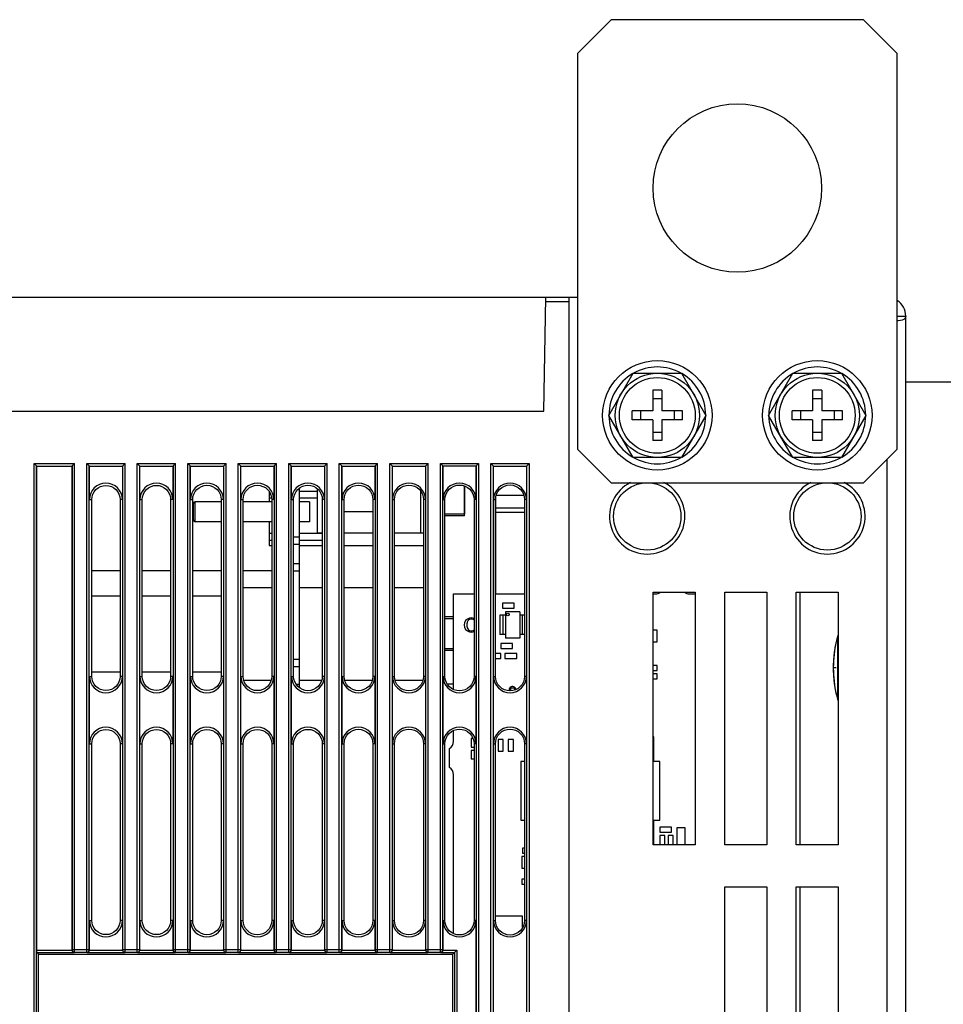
# Model space of a CAD drawing. Extents: x 28 to 410, y 33 to 287.
# Tile 36 of 63: x 170 to 197, y 222 to 251. Entities that reach past the tile are written whole.
import ezdxf

# ---------------------------------------------------------------- set-up
doc = ezdxf.new("R2010")
doc.units = 0
doc.header["$LTSCALE"] = 23.1
doc.linetypes.add('HIDDEN', pattern=[0.2, 0.1, -0.1])
doc.layers.get('0').update_dxf_attribs({"linetype": 'CONTINUOUS'})
for name, color, linetype in [('ALL_AXIS', 7, 'CONTINUOUS'), ('ALL_CURVE', 7, 'CONTINUOUS'), ('ALL_FEATURES', 7, 'CONTINUOUS'), ('DEFAULT_2', 8, 'HIDDEN')]:
    doc.layers.add(name, color=color, linetype=linetype)

msp = doc.modelspace()

# ---------------------------------------------------------------- linework, layer by layer
at = {"color": 7, "linetype": 'CONTINUOUS'}
for p, q in [((182.771, 236.599), (182.771, 237.489)), ((183.896, 234.011), (183.896, 233.861)), ((184.246, 234.011), (183.896, 234.011)), ((184.246, 233.861), (184.246, 234.011)), ((183.896, 233.861), (184.246, 233.861)), ((188.496, 233.211), (188.371, 233.211)), ((188.496, 232.861), (188.496, 233.211)), ((183.846, 232.811), (183.846, 232.661)), ((184.196, 232.811), (183.846, 232.811)), ((184.196, 232.661), (184.196, 232.811)), ((188.371, 232.861), (188.496, 232.861)), ((183.846, 232.511), (183.689, 232.511)), ((183.846, 232.661), (184.196, 232.661)), ((183.846, 232.361), (183.846, 232.511)), ((183.971, 232.511), (183.971, 232.361)), ((184.321, 232.511), (183.971, 232.511)), ((184.321, 232.361), (184.321, 232.511)), ((183.689, 232.361), (183.846, 232.361)), ((183.971, 232.361), (184.321, 232.361)), ((188.496, 232.161), (188.371, 232.161)), ((188.371, 232.011), (188.496, 232.011)), ((188.496, 231.911), (188.371, 231.911)), ((188.496, 232.011), (188.496, 232.161)), ((188.496, 231.761), (188.496, 231.911)), ((188.371, 231.761), (188.496, 231.761)), ((182.971, 229.986), (182.971, 229.736)), ((183.024, 229.986), (182.971, 229.986)), ((183.771, 229.961), (183.771, 229.611)), ((183.921, 229.961), (183.771, 229.961)), ((183.921, 229.611), (183.921, 229.961)), ((184.071, 229.961), (184.071, 229.611)), ((184.221, 229.961), (184.071, 229.961)), ((184.221, 229.611), (184.221, 229.961)), ((188.396, 230.036), (188.371, 230.036)), ((188.396, 229.303), (188.396, 230.036)), ((182.971, 229.736), (183.052, 229.736)), ((182.971, 229.636), (182.971, 229.386)), ((183.052, 229.636), (182.971, 229.636)), ((183.771, 229.611), (183.921, 229.611)), ((184.071, 229.611), (184.221, 229.611)), ((182.971, 229.386), (183.052, 229.386)), ((184.442, 229.303), (184.442, 227.569)), ((184.554, 229.303), (184.442, 229.303)), ((188.575, 229.303), (188.396, 229.303)), ((188.575, 227.569), (188.575, 229.303)), ((184.442, 227.569), (184.554, 227.569)), ((188.396, 226.836), (188.396, 227.569)), ((188.396, 227.569), (188.575, 227.569)), ((188.571, 227.361), (188.571, 227.211)), ((188.921, 227.361), (188.571, 227.361)), ((188.571, 227.211), (188.921, 227.211)), ((188.921, 227.211), (188.921, 227.361)), ((189.071, 227.336), (189.071, 226.836)), ((189.321, 227.336), (189.071, 227.336)), ((189.321, 226.836), (189.321, 227.336)), ((188.571, 227.111), (188.571, 226.836)), ((188.721, 227.111), (188.571, 227.111)), ((188.721, 226.836), (188.721, 227.111)), ((188.821, 227.111), (188.821, 226.836)), ((188.971, 227.111), (188.821, 227.111)), ((188.971, 226.836), (188.971, 227.111)), ((184.496, 226.736), (184.496, 226.586)), ((184.554, 226.736), (184.496, 226.736)), ((184.471, 226.486), (184.471, 226.136)), ((184.554, 226.486), (184.471, 226.486)), ((184.496, 226.586), (184.554, 226.586)), ((184.471, 226.136), (184.554, 226.136)), ((184.471, 225.811), (184.471, 225.661)), ((184.554, 225.811), (184.471, 225.811)), ((184.471, 225.661), (184.554, 225.661)), ((184.496, 224.711), (183.689, 224.711)), ((184.496, 224.373), (184.496, 224.711))]:
    msp.add_line(p, q, dxfattribs=at)
at = {"layer": 'ALL_AXIS', "color": 7, "linetype": 'CONTINUOUS'}
for p, q in [((187.052, 239.586), (187.774, 240.836)), ((187.774, 240.836), (189.217, 240.836)), ((189.217, 240.836), (189.939, 239.586)), ((191.802, 239.586), (192.524, 240.836)), ((192.524, 240.836), (193.967, 240.836)), ((193.967, 240.836), (194.689, 239.586)), ((187.774, 238.336), (187.052, 239.586)), ((189.939, 239.586), (189.217, 238.336)), ((192.524, 238.336), (191.802, 239.586)), ((194.689, 239.586), (193.967, 238.336)), ((189.217, 238.336), (187.774, 238.336)), ((193.967, 238.336), (192.524, 238.336)), ((177.871, 231.493), (177.871, 237.429)), ((182.771, 237.489), (182.771, 236.655)), ((178.396, 237.324), (177.871, 237.324)), ((177.042, 237.124), (176.971, 237.124)), ((178.396, 237.124), (177.871, 237.124)), ((178.171, 237.019), (177.871, 237.019)), ((178.171, 237.019), (178.171, 236.429)), ((182.771, 236.655), (182.19, 236.655)), ((178.171, 236.429), (177.871, 236.429)), ((177.046, 236.074), (176.971, 236.074)), ((178.547, 236.074), (177.871, 236.074)), ((177.046, 235.874), (176.971, 235.874)), ((177.695, 235.757), (177.871, 235.757)), ((178.547, 235.874), (177.871, 235.874)), ((177.871, 235.724), (178.547, 235.724)), ((179.194, 235.724), (180.049, 235.724)), ((180.692, 235.724), (181.551, 235.724)), ((177.695, 235.19), (177.871, 235.19)), ((176.197, 234.474), (177.046, 234.474)), ((177.871, 234.474), (178.547, 234.474)), ((179.194, 234.474), (180.049, 234.474)), ((180.692, 234.474), (181.551, 234.474)), ((182.446, 231.444), (182.446, 234.286)), ((182.446, 234.286), (183.052, 234.286)), ((183.689, 234.286), (184.554, 234.286)), ((188.371, 226.836), (188.371, 234.336)), ((188.371, 234.336), (189.621, 234.336)), ((188.371, 234.286), (188.446, 234.286)), ((189.446, 234.286), (189.621, 234.286)), ((189.621, 234.336), (189.621, 226.836)), ((190.496, 226.836), (190.496, 234.336)), ((190.496, 234.336), (191.746, 234.336)), ((191.746, 234.336), (191.746, 226.836)), ((192.621, 226.836), (192.621, 234.336)), ((192.621, 234.336), (193.871, 234.336)), ((193.871, 234.336), (193.871, 226.836)), ((182.446, 233.542), (182.19, 233.542)), ((182.846, 233.311), (182.846, 233.411)), ((182.446, 232.655), (182.19, 232.655)), ((177.695, 232.132), (177.871, 232.132)), ((176.214, 231.724), (177.029, 231.724)), ((177.768, 231.599), (177.871, 231.599)), ((177.871, 231.724), (178.53, 231.724)), ((179.211, 231.724), (180.032, 231.724)), ((180.709, 231.724), (181.534, 231.724)), ((184.133, 231.514), (184.133, 231.405)), ((184.133, 231.499), (184.258, 231.499)), ((184.258, 231.514), (184.258, 231.428)), ((182.446, 229.911), (182.446, 230.229)), ((182.321, 229.128), (182.321, 229.695)), ((182.446, 224.194), (182.446, 228.911)), ((189.621, 226.836), (188.371, 226.836)), ((191.746, 226.836), (190.496, 226.836)), ((193.871, 226.836), (192.621, 226.836))]:
    msp.add_line(p, q, dxfattribs=at)
at = {"layer": 'ALL_AXIS', "color": 9, "linetype": 'CONTINUOUS'}
for p, q in [((177.695, 235.974), (177.871, 235.974)), ((177.695, 234.974), (177.871, 234.974)), ((193.846, 233.013), (193.846, 231.159)), ((177.695, 232.349), (177.871, 232.349))]:
    msp.add_line(p, q, dxfattribs=at)
at = {"layer": 'ALL_AXIS', "color": 7, "linetype": 'CONTINUOUS'}
for centre, radius in [((190.871, 246.336), 2.5), ((188.496, 239.586), 1.625), ((193.246, 239.586), 1.625), ((188.496, 239.586), 1.25), ((193.246, 239.586), 1.25), ((188.196, 236.586), 1), ((193.546, 236.586), 1)]:
    msp.add_circle(centre, radius, dxfattribs=at)
for centre, radius, start, end in [((188.496, 239.586), 1.438, 60.4082, 119.5918), ((193.246, 239.586), 1.438, 60.4082, 119.5918), ((188.496, 239.586), 1.438, 120.4082, 179.5918), ((188.496, 239.586), 1.438, 0.4082, 59.5918), ((193.246, 239.586), 1.438, 120.4082, 179.5918), ((193.246, 239.586), 1.438, 0.4082, 59.5918), ((188.496, 239.586), 1.438, 180.4082, 239.5918), ((188.496, 239.586), 1.438, 300.4082, 359.5918), ((193.246, 239.586), 1.438, 180.4082, 239.5918), ((193.246, 239.586), 1.438, 300.4082, 359.5918), ((188.496, 239.586), 1.438, 240.4082, 299.5918), ((193.246, 239.586), 1.438, 240.4082, 299.5918), ((188.196, 236.586), 1.119, 116.3227, 63.6773), ((193.546, 236.586), 1.119, 116.3227, 63.6773), ((188.446, 234.536), 0.25, 270, 306.2249), ((189.446, 234.536), 0.25, 233.7751, 270), ((182.971, 233.361), 0.212, 67.2804, 292.7196), ((182.971, 233.411), 0.125, 47.1853, 180), ((182.971, 233.311), 0.125, 180, 312.8147), ((194.304, 232.887), 0.475, 157.9579, 164.6375), ((197.221, 232.086), 3.5, 164.6375, 195.3625), ((184.196, 231.436), 0.1, 2.57, 198.1113), ((194.304, 231.285), 0.475, 195.3625, 202.0421), ((182.196, 229.911), 0.25, 300, 0), ((182.196, 228.911), 0.25, 360, 60)]:
    msp.add_arc(centre, radius, start, end, dxfattribs=at)
at = {"layer": 'ALL_CURVE', "color": 40, "linetype": 'CONTINUOUS'}
msp.add_line((193.811, 232.086), (193.721, 232.086), dxfattribs=at)
at = {"layer": 'ALL_CURVE', "color": 4, "linetype": 'CONTINUOUS'}
msp.add_circle((184.058, 233.674), 0.0375, dxfattribs=at)
at = {"layer": 'ALL_CURVE', "color": 40, "linetype": 'CONTINUOUS'}
msp.add_arc((197.221, 232.086), 3.5, 166.9971, 193.0029, dxfattribs=at)
at = {"layer": 'ALL_FEATURES', "color": 7, "linetype": 'CONTINUOUS'}
for p, q in [((187.121, 251.336), (186.121, 250.336)), ((194.621, 251.336), (187.121, 251.336)), ((195.621, 250.336), (194.621, 251.336)), ((186.121, 250.336), (186.121, 238.586)), ((195.621, 238.586), (195.621, 250.336)), ((186.121, 243.086), (167.371, 243.086)), ((185.121, 239.711), (185.18, 243.086)), ((185.871, 243.086), (185.871, 141.086)), ((195.621, 242.536), (195.871, 242.536)), ((195.871, 141.636), (195.871, 242.536)), ((188.358, 240.334), (188.358, 239.724)), ((188.633, 240.334), (188.358, 240.334)), ((188.358, 240.086), (188.633, 240.086)), ((188.633, 240.334), (188.633, 239.724)), ((193.108, 240.334), (193.108, 239.724)), ((193.383, 240.334), (193.108, 240.334)), ((193.108, 240.086), (193.383, 240.086)), ((193.383, 240.334), (193.383, 239.724)), ((187.748, 239.449), (187.748, 239.724)), ((188.358, 239.724), (187.748, 239.724)), ((187.996, 239.724), (187.996, 239.449)), ((189.243, 239.724), (188.633, 239.724)), ((188.996, 239.724), (188.996, 239.449)), ((189.243, 239.449), (189.243, 239.724)), ((192.498, 239.449), (192.498, 239.724)), ((193.108, 239.724), (192.498, 239.724)), ((192.746, 239.724), (192.746, 239.449)), ((193.993, 239.724), (193.383, 239.724)), ((193.746, 239.724), (193.746, 239.449)), ((193.993, 239.449), (193.993, 239.724)), ((188.358, 239.449), (187.748, 239.449)), ((188.358, 239.449), (188.358, 238.839)), ((188.633, 239.449), (188.633, 238.839)), ((189.243, 239.449), (188.633, 239.449)), ((193.108, 239.449), (192.498, 239.449)), ((193.108, 239.449), (193.108, 238.839)), ((193.383, 239.449), (193.383, 238.839)), ((193.993, 239.449), (193.383, 239.449)), ((188.358, 239.086), (188.633, 239.086)), ((193.108, 239.086), (193.383, 239.086)), ((188.633, 238.839), (188.358, 238.839)), ((193.383, 238.839), (193.108, 238.839)), ((186.121, 238.586), (187.121, 237.586)), ((194.621, 237.586), (195.621, 238.586)), ((170.066, 238.075), (169.986, 238.155)), ((170.066, 223.709), (170.066, 238.075)), ((170.066, 238.075), (171.11, 238.075)), ((171.11, 238.075), (171.19, 238.155)), ((171.11, 238.075), (171.11, 223.715)), ((171.632, 238.075), (171.552, 238.155)), ((171.632, 237.086), (171.632, 238.075)), ((171.632, 238.075), (172.61, 238.075)), ((172.61, 238.075), (172.69, 238.155)), ((172.61, 238.075), (172.61, 237.086)), ((173.132, 238.075), (173.052, 238.155)), ((173.132, 237.086), (173.132, 238.075)), ((173.132, 238.075), (174.11, 238.075)), ((174.11, 238.075), (174.19, 238.155)), ((174.11, 238.075), (174.11, 237.086)), ((174.632, 238.075), (174.552, 238.155)), ((174.632, 237.086), (174.632, 238.075)), ((174.632, 238.075), (175.61, 238.075)), ((175.61, 238.075), (175.69, 238.155)), ((175.61, 238.075), (175.61, 237.086)), ((176.132, 238.075), (176.052, 238.155)), ((176.132, 237.086), (176.132, 238.075)), ((176.132, 238.075), (177.11, 238.075)), ((177.11, 238.075), (177.19, 238.155)), ((177.11, 238.075), (177.11, 237.086)), ((177.632, 238.075), (177.552, 238.155)), ((177.632, 237.086), (177.632, 238.075)), ((177.632, 238.075), (178.61, 238.075)), ((178.61, 238.075), (178.69, 238.155)), ((178.61, 238.075), (178.61, 237.086)), ((179.132, 238.075), (179.052, 238.155)), ((179.132, 237.086), (179.132, 238.075)), ((179.132, 238.075), (180.11, 238.075)), ((180.11, 238.075), (180.19, 238.155)), ((180.11, 238.075), (180.11, 237.086)), ((180.632, 238.075), (180.552, 238.155)), ((180.632, 237.086), (180.632, 238.075)), ((180.632, 238.075), (181.61, 238.075)), ((181.61, 238.075), (181.69, 238.155)), ((181.61, 238.075), (181.61, 237.086)), ((182.127, 238.086), (182.052, 238.161)), ((182.127, 238.086), (183.114, 238.086)), ((182.132, 237.086), (182.132, 238.086)), ((183.11, 238.086), (183.11, 237.086)), ((183.115, 238.086), (183.19, 238.161)), ((183.632, 238.075), (183.552, 238.155)), ((183.632, 237.086), (183.632, 238.075)), ((183.632, 238.075), (184.61, 238.075)), ((184.61, 238.075), (184.69, 238.155)), ((184.61, 238.075), (184.61, 237.086)), ((187.121, 237.586), (194.621, 237.586)), ((176.971, 237.326), (176.971, 237.019)), ((183.696, 234.286), (183.696, 237.158)), ((184.533, 237.211), (183.709, 237.211)), ((171.702, 231.836), (171.702, 237.086)), ((172.541, 237.086), (172.541, 231.836)), ((173.2, 231.836), (173.2, 237.086)), ((174.043, 237.086), (174.043, 231.836)), ((174.698, 231.836), (174.698, 237.086)), ((174.721, 236.479), (174.721, 236.969)), ((175.544, 237.019), (174.771, 237.019)), ((175.544, 237.086), (175.544, 231.836)), ((176.197, 231.836), (176.197, 237.086)), ((177.046, 237.019), (176.197, 237.019)), ((177.046, 237.086), (177.046, 231.836)), ((177.695, 231.836), (177.695, 237.086)), ((178.547, 237.086), (178.547, 231.836)), ((179.194, 231.836), (179.194, 237.086)), ((180.049, 237.086), (180.049, 231.836)), ((180.692, 231.836), (180.692, 237.086)), ((181.551, 237.086), (181.551, 231.836)), ((182.19, 231.836), (182.19, 237.086)), ((183.052, 237.086), (183.052, 231.836)), ((183.689, 231.836), (183.689, 237.086)), ((184.554, 237.086), (184.554, 231.836)), ((183.696, 236.711), (184.554, 236.711)), ((175.544, 236.429), (174.771, 236.429)), ((177.046, 236.429), (176.197, 236.429)), ((176.971, 236.429), (176.971, 235.724)), ((176.971, 235.724), (177.046, 235.724)), ((172.541, 234.974), (171.702, 234.974)), ((174.043, 234.974), (173.2, 234.974)), ((175.544, 234.974), (174.698, 234.974)), ((177.046, 234.974), (176.197, 234.974)), ((171.702, 234.224), (172.541, 234.224)), ((173.2, 234.224), (174.043, 234.224)), ((174.698, 234.224), (175.544, 234.224)), ((183.821, 233.649), (183.821, 233.074)), ((183.983, 233.649), (183.821, 233.649)), ((183.906, 233.649), (183.906, 233.074)), ((183.983, 233.749), (183.983, 232.974)), ((184.408, 233.749), (183.983, 233.749)), ((184.408, 233.749), (184.408, 232.974)), ((184.554, 233.649), (184.408, 233.649)), ((184.486, 233.649), (184.486, 233.074)), ((183.983, 233.074), (183.821, 233.074)), ((184.554, 233.074), (184.408, 233.074)), ((184.408, 232.974), (183.983, 232.974)), ((171.702, 231.974), (172.541, 231.974)), ((173.2, 231.974), (174.043, 231.974)), ((174.698, 231.974), (175.544, 231.974)), ((171.632, 229.836), (171.632, 231.836)), ((172.61, 231.836), (172.61, 229.836)), ((173.132, 229.836), (173.132, 231.836)), ((174.11, 231.836), (174.11, 229.836)), ((174.632, 229.836), (174.632, 231.836)), ((175.61, 231.836), (175.61, 229.836)), ((176.132, 229.836), (176.132, 231.836)), ((177.11, 231.836), (177.11, 229.836)), ((177.632, 229.836), (177.632, 231.836)), ((178.61, 231.836), (178.61, 229.836)), ((179.132, 229.836), (179.132, 231.836)), ((180.11, 231.836), (180.11, 229.836)), ((180.632, 229.836), (180.632, 231.836)), ((181.61, 231.836), (181.61, 229.836)), ((182.132, 229.836), (182.132, 231.836)), ((183.11, 231.836), (183.11, 229.836)), ((183.632, 229.836), (183.632, 231.836)), ((184.61, 231.836), (184.61, 229.836)), ((184.1, 231.461), (184.133, 231.461)), ((184.258, 231.461), (184.291, 231.461)), ((171.702, 224.586), (171.702, 229.836)), ((172.541, 229.836), (172.541, 224.586)), ((173.2, 224.586), (173.2, 229.836)), ((174.043, 229.836), (174.043, 224.586)), ((174.698, 224.586), (174.698, 229.836)), ((175.544, 229.836), (175.544, 224.586)), ((176.197, 224.586), (176.197, 229.836)), ((177.046, 229.836), (177.046, 224.586)), ((177.695, 224.586), (177.695, 229.836)), ((178.547, 229.836), (178.547, 224.586)), ((179.194, 224.586), (179.194, 229.836)), ((180.049, 229.836), (180.049, 224.586)), ((180.692, 224.586), (180.692, 229.836)), ((181.551, 229.836), (181.551, 224.586)), ((182.19, 224.586), (182.19, 229.836)), ((183.052, 229.836), (183.052, 224.586)), ((183.689, 224.586), (183.689, 229.836)), ((184.554, 229.836), (184.554, 224.586)), ((190.496, 218.086), (190.496, 225.586)), ((190.496, 225.586), (191.746, 225.586)), ((191.746, 225.586), (191.746, 218.086)), ((192.621, 218.086), (192.621, 225.586)), ((192.621, 225.586), (193.871, 225.586)), ((193.871, 225.586), (193.871, 218.086)), ((171.632, 223.715), (171.632, 224.586)), ((172.61, 224.586), (172.61, 223.715)), ((173.132, 223.715), (173.132, 224.586)), ((174.11, 224.586), (174.11, 223.715)), ((174.632, 223.715), (174.632, 224.586)), ((175.61, 224.586), (175.61, 223.715)), ((176.132, 223.715), (176.132, 224.586)), ((177.11, 224.586), (177.11, 223.715)), ((177.632, 223.715), (177.632, 224.586)), ((178.61, 224.586), (178.61, 223.715)), ((179.132, 223.715), (179.132, 224.586)), ((180.11, 224.586), (180.11, 223.715)), ((180.632, 223.715), (180.632, 224.586)), ((181.61, 224.586), (181.61, 223.715)), ((182.132, 223.715), (182.132, 224.586)), ((183.11, 224.586), (183.11, 204.336)), ((183.632, 204.336), (183.632, 224.586)), ((184.61, 224.586), (184.61, 204.336)), ((182.421, 223.586), (182.544, 223.709)), ((170.072, 223.635), (170.121, 223.586)), ((170.121, 206.211), (170.121, 223.586)), ((170.121, 223.586), (182.421, 223.586)), ((182.421, 205.336), (182.421, 223.586))]:
    msp.add_line(p, q, dxfattribs=at)
at = {"layer": 'ALL_FEATURES', "color": 9, "linetype": 'CONTINUOUS'}
for p, q in [((185.871, 242.961), (185.178, 242.961)), ((167.371, 239.711), (185.121, 239.711)), ((169.986, 147.267), (169.986, 238.155)), ((169.986, 238.155), (171.19, 238.155)), ((170.061, 147.342), (170.061, 238.08)), ((170.061, 238.08), (171.115, 238.08)), ((171.115, 238.08), (171.115, 223.72)), ((171.19, 223.646), (171.19, 238.155)), ((171.552, 223.646), (171.552, 238.155)), ((171.552, 238.155), (172.69, 238.155)), ((171.627, 223.72), (171.627, 238.08)), ((171.627, 238.08), (172.615, 238.08)), ((172.615, 238.08), (172.615, 223.72)), ((172.69, 223.646), (172.69, 238.155)), ((173.052, 223.646), (173.052, 238.155)), ((173.052, 238.155), (174.19, 238.155)), ((173.127, 223.72), (173.127, 238.08)), ((173.127, 238.08), (174.115, 238.08)), ((174.115, 238.08), (174.115, 223.72)), ((174.19, 223.646), (174.19, 238.155)), ((174.552, 223.646), (174.552, 238.155)), ((174.552, 238.155), (175.69, 238.155)), ((174.627, 223.72), (174.627, 238.08)), ((174.627, 238.08), (175.615, 238.08)), ((175.615, 238.08), (175.615, 223.72)), ((175.69, 223.646), (175.69, 238.155)), ((176.052, 223.646), (176.052, 238.155)), ((176.052, 238.155), (177.19, 238.155)), ((176.127, 223.72), (176.127, 238.08)), ((176.127, 238.08), (177.115, 238.08)), ((177.115, 238.08), (177.115, 223.72)), ((177.19, 223.646), (177.19, 238.155)), ((177.552, 223.646), (177.552, 238.155)), ((177.552, 238.155), (178.69, 238.155)), ((177.627, 223.72), (177.627, 238.08)), ((177.627, 238.08), (178.615, 238.08)), ((178.615, 238.08), (178.615, 223.72)), ((178.69, 223.646), (178.69, 238.155)), ((179.052, 223.646), (179.052, 238.155)), ((179.052, 238.155), (180.19, 238.155)), ((179.127, 223.72), (179.127, 238.08)), ((179.127, 238.08), (180.115, 238.08)), ((180.115, 238.08), (180.115, 223.72)), ((180.19, 223.646), (180.19, 238.155)), ((180.552, 223.646), (180.552, 238.155)), ((180.552, 238.155), (181.69, 238.155)), ((180.627, 223.72), (180.627, 238.08)), ((180.627, 238.08), (181.615, 238.08)), ((181.615, 238.08), (181.615, 223.72)), ((181.69, 223.646), (181.69, 238.155)), ((182.052, 223.646), (182.052, 238.161)), ((182.052, 238.161), (183.19, 238.161)), ((182.127, 223.72), (182.127, 238.086)), ((183.115, 238.086), (183.115, 147.342)), ((183.19, 238.161), (183.19, 147.267)), ((183.552, 147.267), (183.552, 238.155)), ((183.552, 238.155), (184.69, 238.155)), ((183.627, 147.342), (183.627, 238.08)), ((183.627, 238.08), (184.615, 238.08)), ((184.615, 238.08), (184.615, 147.342)), ((184.69, 238.155), (184.69, 147.267)), ((195.321, 145.886), (195.321, 238.286)), ((181.471, 236.099), (181.471, 237.334)), ((171.632, 237.086), (171.702, 237.086)), ((172.61, 237.086), (172.541, 237.086)), ((173.132, 237.086), (173.2, 237.086)), ((174.11, 237.086), (174.043, 237.086)), ((174.632, 237.086), (174.698, 237.086)), ((174.771, 236.429), (174.771, 237.019)), ((175.61, 237.086), (175.544, 237.086)), ((176.132, 237.086), (176.197, 237.086)), ((177.11, 237.086), (177.046, 237.086)), ((177.632, 237.086), (177.695, 237.086)), ((178.61, 237.086), (178.547, 237.086)), ((179.132, 237.086), (179.194, 237.086)), ((180.11, 237.086), (180.049, 237.086)), ((180.632, 237.086), (180.692, 237.086)), ((181.61, 237.086), (181.551, 237.086)), ((182.132, 237.086), (182.19, 237.086)), ((183.11, 237.086), (183.052, 237.086)), ((183.632, 237.086), (183.689, 237.086)), ((184.61, 237.086), (184.554, 237.086)), ((183.696, 236.836), (184.554, 236.836)), ((171.632, 231.836), (171.702, 231.836)), ((172.61, 231.836), (172.541, 231.836)), ((173.132, 231.836), (173.2, 231.836)), ((174.11, 231.836), (174.043, 231.836)), ((174.632, 231.836), (174.698, 231.836)), ((175.61, 231.836), (175.544, 231.836)), ((176.132, 231.836), (176.197, 231.836)), ((177.11, 231.836), (177.046, 231.836)), ((177.632, 231.836), (177.695, 231.836)), ((178.61, 231.836), (178.547, 231.836)), ((179.132, 231.836), (179.194, 231.836)), ((180.11, 231.836), (180.049, 231.836)), ((180.632, 231.836), (180.692, 231.836)), ((181.61, 231.836), (181.551, 231.836)), ((182.132, 231.836), (182.19, 231.836)), ((183.11, 231.836), (183.052, 231.836)), ((183.632, 231.836), (183.689, 231.836)), ((184.61, 231.836), (184.554, 231.836)), ((171.632, 229.836), (171.702, 229.836)), ((172.61, 229.836), (172.541, 229.836)), ((173.132, 229.836), (173.2, 229.836)), ((174.11, 229.836), (174.043, 229.836)), ((174.632, 229.836), (174.698, 229.836)), ((175.61, 229.836), (175.544, 229.836)), ((176.132, 229.836), (176.197, 229.836)), ((177.11, 229.836), (177.046, 229.836)), ((177.632, 229.836), (177.695, 229.836)), ((178.61, 229.836), (178.547, 229.836)), ((179.132, 229.836), (179.194, 229.836)), ((180.11, 229.836), (180.049, 229.836)), ((180.632, 229.836), (180.692, 229.836)), ((181.61, 229.836), (181.551, 229.836)), ((182.132, 229.836), (182.19, 229.836)), ((183.11, 229.836), (183.052, 229.836)), ((183.632, 229.836), (183.689, 229.836)), ((184.61, 229.836), (184.554, 229.836)), ((171.632, 224.586), (171.702, 224.586)), ((172.61, 224.586), (172.541, 224.586)), ((173.132, 224.586), (173.2, 224.586)), ((174.11, 224.586), (174.043, 224.586)), ((174.632, 224.586), (174.698, 224.586)), ((175.61, 224.586), (175.544, 224.586)), ((176.132, 224.586), (176.197, 224.586)), ((177.11, 224.586), (177.046, 224.586)), ((177.632, 224.586), (177.695, 224.586)), ((178.61, 224.586), (178.547, 224.586)), ((179.132, 224.586), (179.194, 224.586)), ((180.11, 224.586), (180.049, 224.586)), ((180.632, 224.586), (180.692, 224.586)), ((181.61, 224.586), (181.551, 224.586)), ((182.132, 224.586), (182.19, 224.586)), ((183.11, 224.586), (183.052, 224.586)), ((183.632, 224.586), (183.689, 224.586)), ((184.61, 224.586), (184.554, 224.586)), ((170.066, 223.709), (171.11, 223.709)), ((171.11, 223.715), (171.115, 223.72)), ((171.115, 223.72), (171.627, 223.72)), ((171.627, 223.72), (171.632, 223.715)), ((171.631, 223.709), (172.61, 223.709)), ((172.61, 223.715), (172.615, 223.72)), ((172.615, 223.72), (173.127, 223.72)), ((173.127, 223.72), (173.132, 223.715)), ((173.131, 223.709), (174.11, 223.709)), ((174.11, 223.715), (174.115, 223.72)), ((174.115, 223.72), (174.627, 223.72)), ((174.627, 223.72), (174.632, 223.715)), ((174.631, 223.709), (175.61, 223.709)), ((175.61, 223.715), (175.615, 223.72)), ((175.615, 223.72), (176.127, 223.72)), ((176.127, 223.72), (176.132, 223.715)), ((176.131, 223.709), (177.11, 223.709)), ((177.11, 223.715), (177.115, 223.72)), ((177.115, 223.72), (177.627, 223.72)), ((177.627, 223.72), (177.632, 223.715)), ((177.631, 223.709), (178.61, 223.709)), ((178.61, 223.715), (178.615, 223.72)), ((178.615, 223.72), (179.127, 223.72)), ((179.127, 223.72), (179.132, 223.715)), ((179.131, 223.709), (180.11, 223.709)), ((180.11, 223.715), (180.115, 223.72)), ((180.115, 223.72), (180.627, 223.72)), ((180.627, 223.72), (180.632, 223.715)), ((180.631, 223.709), (181.61, 223.709)), ((181.61, 223.715), (181.615, 223.72)), ((181.615, 223.72), (182.127, 223.72)), ((182.127, 223.72), (182.132, 223.715)), ((182.131, 223.709), (182.544, 223.709)), ((182.544, 223.709), (182.544, 205.213)), ((170.072, 223.635), (171.179, 223.635)), ((171.19, 223.646), (171.179, 223.635)), ((171.19, 223.646), (171.552, 223.646)), ((171.563, 223.635), (171.552, 223.646)), ((171.563, 223.635), (172.679, 223.635)), ((172.69, 223.646), (172.679, 223.635)), ((172.69, 223.646), (173.052, 223.646)), ((173.063, 223.635), (173.052, 223.646)), ((173.063, 223.635), (174.179, 223.635)), ((174.19, 223.646), (174.179, 223.635)), ((174.19, 223.646), (174.552, 223.646)), ((174.563, 223.635), (174.552, 223.646)), ((174.563, 223.635), (175.679, 223.635)), ((175.69, 223.646), (175.679, 223.635)), ((175.69, 223.646), (176.052, 223.646)), ((176.063, 223.635), (176.052, 223.646)), ((176.063, 223.635), (177.179, 223.635)), ((177.19, 223.646), (177.179, 223.635)), ((177.19, 223.646), (177.552, 223.646)), ((177.563, 223.635), (177.552, 223.646)), ((177.563, 223.635), (178.679, 223.635)), ((178.69, 223.646), (178.679, 223.635)), ((178.69, 223.646), (179.052, 223.646)), ((179.063, 223.635), (179.052, 223.646)), ((179.063, 223.635), (180.179, 223.635)), ((180.19, 223.646), (180.179, 223.635)), ((180.19, 223.646), (180.552, 223.646)), ((180.563, 223.635), (180.552, 223.646)), ((180.563, 223.635), (181.679, 223.635)), ((181.69, 223.646), (181.679, 223.635)), ((181.69, 223.646), (182.052, 223.646)), ((182.063, 223.635), (182.052, 223.646)), ((182.063, 223.635), (182.469, 223.635)), ((182.469, 223.635), (182.469, 205.287))]:
    msp.add_line(p, q, dxfattribs=at)
at = {"layer": 'ALL_FEATURES', "color": 3, "linetype": 'CONTINUOUS'}
for p, q in [((195.871, 240.586), (204.933, 240.586)), ((178.396, 237.409), (178.396, 236.099)), ((180.049, 236.724), (179.194, 236.724)), ((178.396, 236.099), (178.547, 236.099)), ((179.194, 236.099), (180.049, 236.099)), ((180.692, 236.099), (181.551, 236.099)), ((192.733, 226.836), (192.733, 234.336)), ((182.446, 231.599), (182.262, 231.599)), ((192.733, 218.086), (192.733, 225.586))]:
    msp.add_line(p, q, dxfattribs=at)
at = {"layer": 'ALL_FEATURES', "color": 7, "linetype": 'CONTINUOUS'}
for points in [[(195.871, 242.536), (195.865, 242.496), (195.847, 242.463), (195.815, 242.437), (195.771, 242.417), (195.715, 242.403), (195.649, 242.394), (195.621, 242.392)], [(182.127, 238.086), (182.127, 238.086), (182.127, 238.086)], [(183.115, 238.086), (183.115, 238.086), (183.114, 238.086)], [(171.702, 237.086), (171.71, 237.168), (171.733, 237.247), (171.772, 237.319), (171.824, 237.383), (171.888, 237.435), (171.961, 237.474), (172.039, 237.498), (172.121, 237.506), (172.203, 237.498), (172.282, 237.474), (172.354, 237.435), (172.418, 237.383), (172.47, 237.319), (172.509, 237.247), (172.533, 237.168), (172.541, 237.086)], [(173.2, 237.086), (173.208, 237.168), (173.232, 237.247), (173.271, 237.32), (173.323, 237.384), (173.387, 237.436), (173.46, 237.475), (173.539, 237.499), (173.621, 237.507), (173.703, 237.499), (173.782, 237.475), (173.855, 237.436), (173.919, 237.384), (173.972, 237.32), (174.01, 237.247), (174.034, 237.168), (174.043, 237.086)], [(174.698, 237.086), (174.706, 237.169), (174.731, 237.248), (174.77, 237.321), (174.822, 237.385), (174.886, 237.438), (174.959, 237.477), (175.039, 237.501), (175.121, 237.509), (175.204, 237.501), (175.283, 237.477), (175.356, 237.438), (175.42, 237.385), (175.473, 237.321), (175.512, 237.248), (175.536, 237.169), (175.544, 237.086)], [(176.197, 237.086), (176.205, 237.169), (176.229, 237.249), (176.268, 237.322), (176.321, 237.386), (176.385, 237.439), (176.459, 237.478), (176.538, 237.502), (176.621, 237.511), (176.704, 237.502), (176.784, 237.478), (176.857, 237.439), (176.921, 237.386), (176.974, 237.322), (177.013, 237.249), (177.038, 237.169), (177.046, 237.086)], [(177.695, 237.086), (177.703, 237.169), (177.728, 237.249), (177.767, 237.323), (177.82, 237.387), (177.885, 237.44), (177.958, 237.48), (178.038, 237.504), (178.121, 237.512), (178.204, 237.504), (178.284, 237.48), (178.358, 237.44), (178.423, 237.387), (178.476, 237.323), (178.515, 237.249), (178.539, 237.169), (178.547, 237.086)], [(179.194, 237.086), (179.202, 237.17), (179.226, 237.25), (179.266, 237.324), (179.319, 237.388), (179.384, 237.442), (179.458, 237.481), (179.538, 237.506), (179.621, 237.514), (179.705, 237.506), (179.785, 237.481), (179.859, 237.442), (179.924, 237.388), (179.977, 237.324), (180.016, 237.25), (180.041, 237.17), (180.049, 237.086)], [(180.692, 237.086), (180.7, 237.17), (180.725, 237.25), (180.764, 237.325), (180.818, 237.39), (180.883, 237.443), (180.957, 237.483), (181.037, 237.507), (181.121, 237.515), (181.205, 237.507), (181.286, 237.483), (181.36, 237.443), (181.425, 237.39), (181.478, 237.325), (181.518, 237.25), (181.542, 237.17), (181.551, 237.086)], [(182.19, 237.086), (182.199, 237.17), (182.223, 237.251), (182.263, 237.325), (182.317, 237.391), (182.382, 237.444), (182.456, 237.484), (182.537, 237.509), (182.621, 237.517), (182.705, 237.509), (182.786, 237.484), (182.861, 237.444), (182.926, 237.391), (182.98, 237.325), (183.019, 237.251), (183.044, 237.17), (183.052, 237.086)], [(183.689, 237.086), (183.697, 237.17), (183.722, 237.252), (183.762, 237.326), (183.815, 237.392), (183.881, 237.446), (183.956, 237.486), (184.037, 237.51), (184.121, 237.519), (184.206, 237.51), (184.287, 237.486), (184.362, 237.446), (184.427, 237.392), (184.481, 237.326), (184.521, 237.252), (184.545, 237.17), (184.554, 237.086)], [(172.541, 231.836), (172.533, 231.754), (172.509, 231.676), (172.47, 231.603), (172.418, 231.539), (172.354, 231.487), (172.282, 231.448), (172.203, 231.424), (172.121, 231.416), (172.039, 231.424), (171.961, 231.448), (171.888, 231.487), (171.824, 231.539), (171.772, 231.603), (171.733, 231.676), (171.71, 231.754), (171.702, 231.836)], [(174.043, 231.836), (174.034, 231.754), (174.01, 231.675), (173.972, 231.602), (173.919, 231.538), (173.855, 231.486), (173.782, 231.447), (173.703, 231.423), (173.621, 231.415), (173.539, 231.423), (173.46, 231.447), (173.387, 231.486), (173.323, 231.538), (173.271, 231.602), (173.232, 231.675), (173.208, 231.754), (173.2, 231.836)], [(175.544, 231.836), (175.536, 231.754), (175.512, 231.674), (175.473, 231.601), (175.42, 231.537), (175.356, 231.484), (175.283, 231.445), (175.204, 231.421), (175.121, 231.413), (175.039, 231.421), (174.959, 231.445), (174.886, 231.484), (174.822, 231.537), (174.77, 231.601), (174.731, 231.674), (174.706, 231.754), (174.698, 231.836)], [(177.046, 231.836), (177.038, 231.753), (177.013, 231.674), (176.974, 231.6), (176.921, 231.536), (176.857, 231.483), (176.784, 231.444), (176.704, 231.42), (176.621, 231.412), (176.538, 231.42), (176.459, 231.444), (176.385, 231.483), (176.321, 231.536), (176.268, 231.6), (176.229, 231.674), (176.205, 231.753), (176.197, 231.836)], [(178.547, 231.836), (178.539, 231.753), (178.515, 231.673), (178.476, 231.599), (178.423, 231.535), (178.358, 231.482), (178.284, 231.442), (178.204, 231.418), (178.121, 231.41), (178.038, 231.418), (177.958, 231.442), (177.885, 231.482), (177.82, 231.535), (177.767, 231.599), (177.728, 231.673), (177.703, 231.753), (177.695, 231.836)], [(180.049, 231.836), (180.041, 231.753), (180.016, 231.672), (179.977, 231.598), (179.924, 231.534), (179.859, 231.48), (179.785, 231.441), (179.705, 231.417), (179.621, 231.408), (179.538, 231.417), (179.458, 231.441), (179.384, 231.48), (179.319, 231.534), (179.266, 231.598), (179.226, 231.672), (179.202, 231.753), (179.194, 231.836)], [(181.551, 231.836), (181.542, 231.752), (181.518, 231.672), (181.478, 231.598), (181.425, 231.533), (181.36, 231.479), (181.286, 231.439), (181.205, 231.415), (181.121, 231.407), (181.037, 231.415), (180.957, 231.439), (180.883, 231.479), (180.818, 231.533), (180.764, 231.598), (180.725, 231.672), (180.7, 231.752), (180.692, 231.836)], [(183.052, 231.836), (183.044, 231.752), (183.019, 231.671), (182.98, 231.597), (182.926, 231.531), (182.861, 231.478), (182.786, 231.438), (182.705, 231.413), (182.621, 231.405), (182.537, 231.413), (182.456, 231.438), (182.382, 231.478), (182.317, 231.531), (182.263, 231.597), (182.223, 231.671), (182.199, 231.752), (182.19, 231.836)], [(184.554, 231.836), (184.545, 231.752), (184.521, 231.671), (184.481, 231.596), (184.427, 231.53), (184.362, 231.476), (184.287, 231.436), (184.206, 231.412), (184.121, 231.404), (184.037, 231.412), (183.956, 231.436), (183.881, 231.476), (183.815, 231.53), (183.762, 231.596), (183.722, 231.671), (183.697, 231.752), (183.689, 231.836)], [(171.702, 229.836), (171.71, 229.918), (171.733, 229.997), (171.772, 230.069), (171.824, 230.133), (171.888, 230.185), (171.961, 230.224), (172.039, 230.248), (172.121, 230.256), (172.203, 230.248), (172.282, 230.224), (172.354, 230.185), (172.418, 230.133), (172.47, 230.069), (172.509, 229.997), (172.533, 229.918), (172.541, 229.836)], [(173.2, 229.836), (173.208, 229.918), (173.232, 229.997), (173.271, 230.07), (173.323, 230.134), (173.387, 230.186), (173.46, 230.225), (173.539, 230.249), (173.621, 230.257), (173.703, 230.249), (173.782, 230.225), (173.855, 230.186), (173.919, 230.134), (173.972, 230.07), (174.01, 229.997), (174.034, 229.918), (174.043, 229.836)], [(174.698, 229.836), (174.706, 229.919), (174.731, 229.998), (174.77, 230.071), (174.822, 230.135), (174.886, 230.188), (174.959, 230.227), (175.039, 230.251), (175.121, 230.259), (175.204, 230.251), (175.283, 230.227), (175.356, 230.188), (175.42, 230.135), (175.473, 230.071), (175.512, 229.998), (175.536, 229.919), (175.544, 229.836)], [(176.197, 229.836), (176.205, 229.919), (176.229, 229.999), (176.268, 230.072), (176.321, 230.136), (176.385, 230.189), (176.459, 230.228), (176.538, 230.252), (176.621, 230.261), (176.704, 230.252), (176.784, 230.228), (176.857, 230.189), (176.921, 230.136), (176.974, 230.072), (177.013, 229.999), (177.038, 229.919), (177.046, 229.836)], [(177.695, 229.836), (177.703, 229.919), (177.728, 229.999), (177.767, 230.073), (177.82, 230.137), (177.885, 230.19), (177.958, 230.23), (178.038, 230.254), (178.121, 230.262), (178.204, 230.254), (178.284, 230.23), (178.358, 230.19), (178.423, 230.137), (178.476, 230.073), (178.515, 229.999), (178.539, 229.919), (178.547, 229.836)], [(179.194, 229.836), (179.202, 229.92), (179.226, 230), (179.266, 230.074), (179.319, 230.138), (179.384, 230.192), (179.458, 230.231), (179.538, 230.256), (179.621, 230.264), (179.705, 230.256), (179.785, 230.231), (179.859, 230.192), (179.924, 230.138), (179.977, 230.074), (180.016, 230), (180.041, 229.92), (180.049, 229.836)], [(180.692, 229.836), (180.7, 229.92), (180.725, 230), (180.764, 230.075), (180.818, 230.14), (180.883, 230.193), (180.957, 230.233), (181.037, 230.257), (181.121, 230.265), (181.205, 230.257), (181.286, 230.233), (181.36, 230.193), (181.425, 230.14), (181.478, 230.075), (181.518, 230), (181.542, 229.92), (181.551, 229.836)], [(182.19, 229.836), (182.199, 229.92), (182.223, 230.001), (182.263, 230.075), (182.317, 230.141), (182.382, 230.194), (182.456, 230.234), (182.537, 230.259), (182.621, 230.267), (182.705, 230.259), (182.786, 230.234), (182.861, 230.194), (182.926, 230.141), (182.98, 230.075), (183.019, 230.001), (183.044, 229.92), (183.052, 229.836)], [(183.689, 229.836), (183.697, 229.92), (183.722, 230.002), (183.762, 230.076), (183.815, 230.142), (183.881, 230.196), (183.956, 230.236), (184.037, 230.26), (184.121, 230.269), (184.206, 230.26), (184.287, 230.236), (184.362, 230.196), (184.427, 230.142), (184.481, 230.076), (184.521, 230.002), (184.545, 229.92), (184.554, 229.836)], [(172.541, 224.586), (172.533, 224.504), (172.509, 224.426), (172.47, 224.353), (172.418, 224.289), (172.354, 224.237), (172.282, 224.198), (172.203, 224.174), (172.121, 224.166), (172.039, 224.174), (171.961, 224.198), (171.888, 224.237), (171.824, 224.289), (171.772, 224.353), (171.733, 224.426), (171.71, 224.504), (171.702, 224.586)], [(174.043, 224.586), (174.034, 224.504), (174.01, 224.425), (173.972, 224.352), (173.919, 224.288), (173.855, 224.236), (173.782, 224.197), (173.703, 224.173), (173.621, 224.165), (173.539, 224.173), (173.46, 224.197), (173.387, 224.236), (173.323, 224.288), (173.271, 224.352), (173.232, 224.425), (173.208, 224.504), (173.2, 224.586)], [(175.544, 224.586), (175.536, 224.504), (175.512, 224.424), (175.473, 224.351), (175.42, 224.287), (175.356, 224.234), (175.283, 224.195), (175.204, 224.171), (175.121, 224.163), (175.039, 224.171), (174.959, 224.195), (174.886, 224.234), (174.822, 224.287), (174.77, 224.351), (174.731, 224.424), (174.706, 224.504), (174.698, 224.586)], [(177.046, 224.586), (177.038, 224.503), (177.013, 224.424), (176.974, 224.35), (176.921, 224.286), (176.857, 224.233), (176.784, 224.194), (176.704, 224.17), (176.621, 224.162), (176.538, 224.17), (176.459, 224.194), (176.385, 224.233), (176.321, 224.286), (176.268, 224.35), (176.229, 224.424), (176.205, 224.503), (176.197, 224.586)], [(178.547, 224.586), (178.539, 224.503), (178.515, 224.423), (178.476, 224.349), (178.423, 224.285), (178.358, 224.232), (178.284, 224.192), (178.204, 224.168), (178.121, 224.16), (178.038, 224.168), (177.958, 224.192), (177.885, 224.232), (177.82, 224.285), (177.767, 224.349), (177.728, 224.423), (177.703, 224.503), (177.695, 224.586)], [(180.049, 224.586), (180.041, 224.503), (180.016, 224.422), (179.977, 224.348), (179.924, 224.284), (179.859, 224.23), (179.785, 224.191), (179.705, 224.167), (179.621, 224.158), (179.538, 224.167), (179.458, 224.191), (179.384, 224.23), (179.319, 224.284), (179.266, 224.348), (179.226, 224.422), (179.202, 224.503), (179.194, 224.586)], [(181.551, 224.586), (181.542, 224.502), (181.518, 224.422), (181.478, 224.348), (181.425, 224.283), (181.36, 224.229), (181.286, 224.189), (181.205, 224.165), (181.121, 224.157), (181.037, 224.165), (180.957, 224.189), (180.883, 224.229), (180.818, 224.283), (180.764, 224.348), (180.725, 224.422), (180.7, 224.502), (180.692, 224.586)], [(183.052, 224.586), (183.044, 224.502), (183.019, 224.421), (182.98, 224.347), (182.926, 224.281), (182.861, 224.228), (182.786, 224.188), (182.705, 224.163), (182.621, 224.155), (182.537, 224.163), (182.456, 224.188), (182.382, 224.228), (182.317, 224.281), (182.263, 224.347), (182.223, 224.421), (182.199, 224.502), (182.19, 224.586)], [(184.554, 224.586), (184.545, 224.502), (184.521, 224.421), (184.481, 224.346), (184.427, 224.28), (184.362, 224.226), (184.287, 224.186), (184.206, 224.162), (184.121, 224.154), (184.037, 224.162), (183.956, 224.186), (183.881, 224.226), (183.815, 224.28), (183.762, 224.346), (183.722, 224.421), (183.697, 224.502), (183.689, 224.586)], [(170.072, 223.635), (170.07, 223.64), (170.069, 223.651), (170.067, 223.668), (170.066, 223.688), (170.066, 223.709)], [(171.11, 223.709), (171.11, 223.712), (171.11, 223.715)], [(171.11, 223.709), (171.113, 223.693), (171.119, 223.677), (171.13, 223.662), (171.143, 223.649), (171.159, 223.64), (171.179, 223.635)], [(171.563, 223.635), (171.582, 223.64), (171.599, 223.649), (171.612, 223.662), (171.622, 223.677), (171.629, 223.693), (171.631, 223.709)], [(171.632, 223.715), (171.632, 223.712), (171.631, 223.709)], [(172.61, 223.709), (172.61, 223.712), (172.61, 223.715)], [(172.61, 223.709), (172.613, 223.693), (172.619, 223.677), (172.63, 223.662), (172.643, 223.649), (172.659, 223.64), (172.679, 223.635)], [(173.063, 223.635), (173.082, 223.64), (173.099, 223.649), (173.112, 223.662), (173.122, 223.677), (173.129, 223.693), (173.131, 223.709)], [(173.132, 223.715), (173.132, 223.712), (173.131, 223.709)], [(174.11, 223.709), (174.11, 223.712), (174.11, 223.715)], [(174.11, 223.709), (174.113, 223.693), (174.119, 223.677), (174.13, 223.662), (174.143, 223.649), (174.159, 223.64), (174.179, 223.635)], [(174.563, 223.635), (174.582, 223.64), (174.599, 223.649), (174.612, 223.662), (174.622, 223.677), (174.629, 223.693), (174.631, 223.709)], [(174.632, 223.715), (174.632, 223.712), (174.631, 223.709)], [(175.61, 223.709), (175.61, 223.712), (175.61, 223.715)], [(175.61, 223.709), (175.613, 223.693), (175.619, 223.677), (175.63, 223.662), (175.643, 223.649), (175.659, 223.64), (175.679, 223.635)], [(176.063, 223.635), (176.082, 223.64), (176.099, 223.649), (176.112, 223.662), (176.122, 223.677), (176.129, 223.693), (176.131, 223.709)], [(176.132, 223.715), (176.132, 223.712), (176.131, 223.709)], [(177.11, 223.709), (177.11, 223.712), (177.11, 223.715)], [(177.11, 223.709), (177.113, 223.693), (177.119, 223.677), (177.13, 223.662), (177.143, 223.649), (177.159, 223.64), (177.179, 223.635)], [(177.563, 223.635), (177.582, 223.64), (177.599, 223.649), (177.612, 223.662), (177.622, 223.677), (177.629, 223.693), (177.631, 223.709)], [(177.632, 223.715), (177.632, 223.712), (177.631, 223.709)], [(178.61, 223.709), (178.61, 223.712), (178.61, 223.715)], [(178.61, 223.709), (178.613, 223.693), (178.619, 223.677), (178.63, 223.662), (178.643, 223.649), (178.659, 223.64), (178.679, 223.635)], [(179.063, 223.635), (179.082, 223.64), (179.099, 223.649), (179.112, 223.662), (179.122, 223.677), (179.129, 223.693), (179.131, 223.709)], [(179.132, 223.715), (179.132, 223.712), (179.131, 223.709)], [(180.11, 223.709), (180.11, 223.712), (180.11, 223.715)], [(180.11, 223.709), (180.113, 223.693), (180.119, 223.677), (180.13, 223.662), (180.143, 223.649), (180.159, 223.64), (180.179, 223.635)], [(180.563, 223.635), (180.582, 223.64), (180.599, 223.649), (180.612, 223.662), (180.622, 223.677), (180.629, 223.693), (180.631, 223.709)], [(180.632, 223.715), (180.632, 223.712), (180.631, 223.709)], [(181.61, 223.709), (181.61, 223.712), (181.61, 223.715)], [(181.61, 223.709), (181.613, 223.693), (181.619, 223.677), (181.63, 223.662), (181.643, 223.649), (181.659, 223.64), (181.679, 223.635)], [(182.063, 223.635), (182.082, 223.64), (182.099, 223.649), (182.112, 223.662), (182.122, 223.677), (182.129, 223.693), (182.131, 223.709)], [(182.132, 223.715), (182.132, 223.712), (182.131, 223.709)]]:
    msp.add_lwpolyline(points, dxfattribs=at)
at = {"layer": 'ALL_FEATURES', "color": 9, "linetype": 'CONTINUOUS'}
for points in [[(171.115, 223.72), (171.117, 223.701), (171.125, 223.683), (171.137, 223.668), (171.152, 223.656), (171.17, 223.648), (171.19, 223.646)], [(171.552, 223.646), (171.571, 223.648), (171.589, 223.656), (171.605, 223.668), (171.617, 223.683), (171.624, 223.701), (171.627, 223.72)], [(172.615, 223.72), (172.617, 223.701), (172.625, 223.683), (172.637, 223.668), (172.652, 223.656), (172.67, 223.648), (172.69, 223.646)], [(173.052, 223.646), (173.071, 223.648), (173.089, 223.656), (173.105, 223.668), (173.117, 223.683), (173.124, 223.701), (173.127, 223.72)], [(174.115, 223.72), (174.117, 223.701), (174.125, 223.683), (174.137, 223.668), (174.152, 223.656), (174.17, 223.648), (174.19, 223.646)], [(174.552, 223.646), (174.571, 223.648), (174.589, 223.656), (174.605, 223.668), (174.617, 223.683), (174.624, 223.701), (174.627, 223.72)], [(175.615, 223.72), (175.617, 223.701), (175.625, 223.683), (175.637, 223.668), (175.652, 223.656), (175.67, 223.648), (175.69, 223.646)], [(176.052, 223.646), (176.071, 223.648), (176.089, 223.656), (176.105, 223.668), (176.117, 223.683), (176.124, 223.701), (176.127, 223.72)], [(177.115, 223.72), (177.117, 223.701), (177.125, 223.683), (177.137, 223.668), (177.152, 223.656), (177.17, 223.648), (177.19, 223.646)], [(177.552, 223.646), (177.571, 223.648), (177.589, 223.656), (177.605, 223.668), (177.617, 223.683), (177.624, 223.701), (177.627, 223.72)], [(178.615, 223.72), (178.617, 223.701), (178.625, 223.683), (178.637, 223.668), (178.652, 223.656), (178.67, 223.648), (178.69, 223.646)], [(179.052, 223.646), (179.071, 223.648), (179.089, 223.656), (179.105, 223.668), (179.117, 223.683), (179.124, 223.701), (179.127, 223.72)], [(180.115, 223.72), (180.117, 223.701), (180.125, 223.683), (180.137, 223.668), (180.152, 223.656), (180.17, 223.648), (180.19, 223.646)], [(180.552, 223.646), (180.571, 223.648), (180.589, 223.656), (180.605, 223.668), (180.617, 223.683), (180.624, 223.701), (180.627, 223.72)], [(181.615, 223.72), (181.617, 223.701), (181.625, 223.683), (181.637, 223.668), (181.652, 223.656), (181.67, 223.648), (181.69, 223.646)], [(182.052, 223.646), (182.071, 223.648), (182.089, 223.656), (182.105, 223.668), (182.117, 223.683), (182.124, 223.701), (182.127, 223.72)]]:
    msp.add_lwpolyline(points, dxfattribs=at)
at = {"layer": 'ALL_FEATURES', "color": 7, "linetype": 'CONTINUOUS'}
for centre in [(188.496, 239.586), (193.246, 239.586)]:
    msp.add_circle(centre, 1.125, dxfattribs=at)
for centre, radius, start, end in [((195.321, 242.536), 0.55, 0, 56.8382), ((172.121, 237.086), 0.489, 0, 180), ((173.621, 237.086), 0.489, 0, 180), ((175.121, 237.086), 0.489, 0, 180), ((176.621, 237.086), 0.489, 0, 180), ((178.121, 237.086), 0.489, 0, 180), ((179.621, 237.086), 0.489, 0, 180), ((181.121, 237.086), 0.489, 0, 180), ((182.621, 237.086), 0.489, 0, 180), ((184.121, 237.086), 0.489, 0, 180), ((174.771, 236.969), 0.05, 90, 180), ((174.771, 236.479), 0.05, 180, 270), ((172.121, 231.836), 0.489, 180, 360), ((173.621, 231.836), 0.489, 180, 360), ((175.121, 231.836), 0.489, 180, 360), ((176.621, 231.836), 0.489, 180, 360), ((178.121, 231.836), 0.489, 180, 360), ((179.621, 231.836), 0.489, 180, 360), ((181.121, 231.836), 0.489, 180, 360), ((182.621, 231.836), 0.489, 180, 360), ((184.121, 231.836), 0.489, 180, 360), ((172.121, 229.836), 0.489, 0, 180), ((173.621, 229.836), 0.489, 0, 180), ((175.121, 229.836), 0.489, 0, 180), ((176.621, 229.836), 0.489, 0, 180), ((178.121, 229.836), 0.489, 0, 180), ((179.621, 229.836), 0.489, 0, 180), ((181.121, 229.836), 0.489, 0, 180), ((182.621, 229.836), 0.489, 0, 180), ((184.121, 229.836), 0.489, 0, 180), ((172.121, 224.586), 0.489, 180, 360), ((173.621, 224.586), 0.489, 180, 360), ((175.121, 224.586), 0.489, 180, 360), ((176.621, 224.586), 0.489, 180, 360), ((178.121, 224.586), 0.489, 180, 360), ((179.621, 224.586), 0.489, 180, 360), ((181.121, 224.586), 0.489, 180, 360), ((182.621, 224.586), 0.489, 180, 360), ((184.121, 224.586), 0.489, 180, 360)]:
    msp.add_arc(centre, radius, start, end, dxfattribs=at)
at = {"layer": 'DEFAULT_2', "color": 8, "linetype": 'HIDDEN'}
for p, q in [((182.771, 236.599), (182.19, 236.599)), ((182.446, 233.599), (182.19, 233.599)), ((182.446, 232.599), (182.19, 232.599))]:
    msp.add_line(p, q, dxfattribs=at)

doc.saveas('drawing.dxf')
